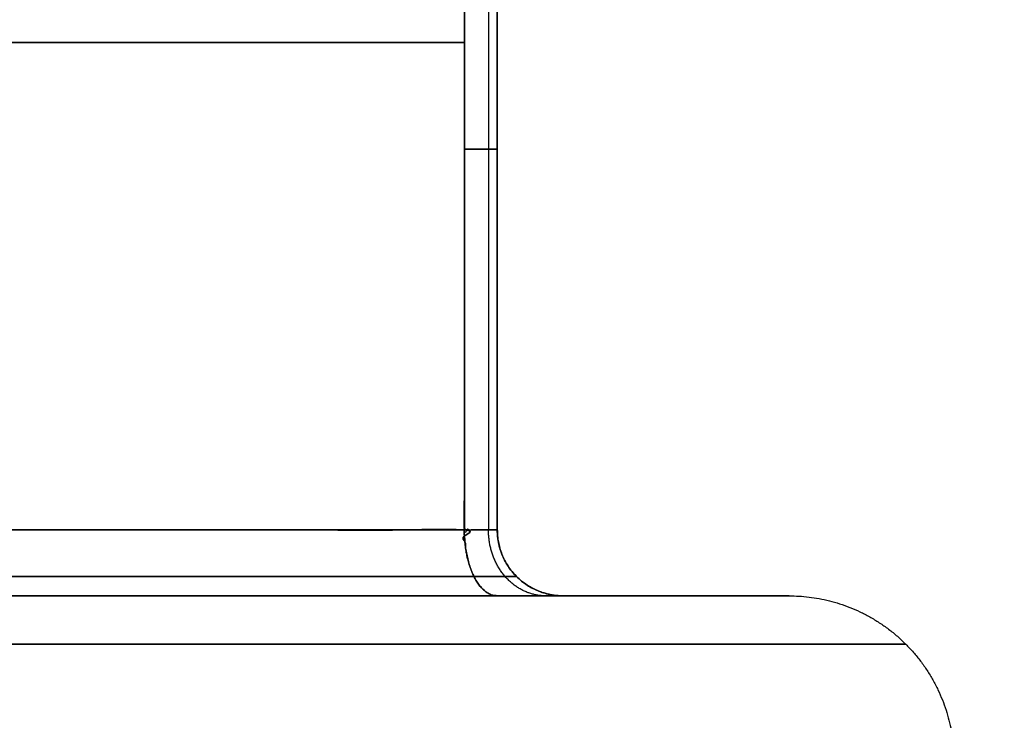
# Model space of a CAD drawing. Header units: millimetres. Extents: x -661 to 720, y -255 to 255.
# Tile 183 of 256: x -583.52 to -580.53, y -197.38 to -195.25. Entities that reach past the tile are written whole.
import ezdxf

# ---------------------------------------------------------------- set-up
doc = ezdxf.new("R2010")
doc.units = ezdxf.units.MM
doc.layers.add('Floreana 120', color=18, linetype='Continuous', true_color=0x000000)

msp = doc.modelspace()

# ---------------------------------------------------------------- linework, layer by layer
at = {"layer": 'Floreana 120', "color": 253, "true_color": 0x97aaae}
for p, q in [((-582.0686, -196.8, 1221.5), (-582.0686, -194.0095, 1221.5)), ((-582.0686, -196.8, 821.5), (-582.0686, -194.0095, 821.5)), ((-582.0686, -196.8, 421.5), (-582.0686, -194.0095, 421.5)), ((-585.4327, -195.3197, 1225.4423), (-582.1686, -195.3197, 1223.5577)), ((-582.1686, -195.3197, 1219.4423), (-585.4327, -195.3197, 1217.5577)), ((-585.4327, -195.3197, 825.4423), (-582.1686, -195.3197, 823.5577)), ((-582.1686, -195.3197, 819.4423), (-585.4327, -195.3197, 817.5577)), ((-585.4327, -195.3197, 425.4423), (-582.1686, -195.3197, 423.5577)), ((-582.1686, -195.3197, 419.4423), (-585.4327, -195.3197, 417.5577)), ((-582.0686, -195.3228, 1219.6155), (-582.0686, -195.3228, 1223.3845)), ((-582.0686, -195.3228, 819.6155), (-582.0686, -195.3228, 823.3845)), ((-582.0686, -195.3228, 419.6155), (-582.0686, -195.3228, 423.3845)), ((-581.8686, -197, 1221.5), (-581.1827, -197, 1221.5)), ((-581.8686, -197, 821.5), (-581.1827, -197, 821.5)), ((-581.8686, -197, 421.5), (-581.1827, -197, 421.5))]:
    msp.add_line(p, q, dxfattribs=at)
at = {"layer": 'Floreana 120', "color": 250, "true_color": 0x282421}
for points, knots in [([(-652.0296, -251, 10), (-475.5296, -251, 10), (-299.0296, -251, 10), (-294.0296, -251, 10), (-294.0296, -246, 10), (-294.0296, 0, 10), (-294.0296, 246, 10), (-294.0296, 251, 10), (-299.0296, 251, 10), (-475.5296, 251, 10), (-652.0296, 251, 10), (-657.0296, 251, 10), (-657.0296, 246, 10), (-657.0296, 0, 10), (-657.0296, -246, 10), (-657.0296, -251, 10), (-652.0296, -251, 10)], [0, 0, 0, 353, 353, 363, 363, 855, 855, 865, 865, 1218, 1218, 1228, 1228, 1720, 1720, 1730, 1730, 1730]), ([(-294.0296, 246), (-294.0296, 0), (-294.0296, -246), (-294.0296, -251), (-299.0296, -251), (-475.5296, -251), (-652.0296, -251), (-657.0296, -251), (-657.0296, -246), (-657.0296, 0), (-657.0296, 246), (-657.0296, 251), (-652.0296, 251), (-475.5296, 251), (-299.0296, 251), (-294.0296, 251), (-294.0296, 246)], [0, 0, 0, 492, 492, 502, 502, 855, 855, 865, 865, 1357, 1357, 1367, 1367, 1720, 1720, 1730, 1730, 1730])]:
    msp.add_rational_spline(points, [1, 1, 1, 0.707106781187, 1, 1, 1, 0.707106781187, 1, 1, 1, 0.707106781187, 1, 1, 1, 0.707106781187, 1], degree=2, knots=knots, dxfattribs=at)
at = {"layer": 'Floreana 120', "color": 253, "true_color": 0x97aaae, "extrusion": (-0.5, 0, -0.866025)}
for points in [[(-582.1686, -194.5002, 1223.5577), (-583.1612, -193.8399, 1224.1308), (-584.4396, -193.8395, 1224.8689), (-585.4327, -194.5002, 1225.4423), (-585.4327, -195.2668, 1225.4423), (-585.4327, -196.0334, 1225.4423), (-585.4327, -196.8, 1225.4423), (-584.3447, -196.8, 1224.8141), (-583.2567, -196.8, 1224.1859), (-582.1686, -196.8, 1223.5577), (-582.1686, -196.0334, 1223.5577), (-582.1686, -195.2668, 1223.5577), (-582.1686, -194.5002, 1223.5577)], [(-582.1686, -194.5002, 823.5577), (-583.1612, -193.8399, 824.1308), (-584.4396, -193.8395, 824.8689), (-585.4327, -194.5002, 825.4423), (-585.4327, -195.2668, 825.4423), (-585.4327, -196.0334, 825.4423), (-585.4327, -196.8, 825.4423), (-584.3447, -196.8, 824.8141), (-583.2567, -196.8, 824.1859), (-582.1686, -196.8, 823.5577), (-582.1686, -196.0334, 823.5577), (-582.1686, -195.2668, 823.5577), (-582.1686, -194.5002, 823.5577)], [(-582.1686, -194.5002, 423.5577), (-583.1612, -193.8399, 424.1308), (-584.4396, -193.8395, 424.8689), (-585.4327, -194.5002, 425.4423), (-585.4327, -195.2668, 425.4423), (-585.4327, -196.0334, 425.4423), (-585.4327, -196.8, 425.4423), (-584.3447, -196.8, 424.8141), (-583.2567, -196.8, 424.1859), (-582.1686, -196.8, 423.5577), (-582.1686, -196.0334, 423.5577), (-582.1686, -195.2668, 423.5577), (-582.1686, -194.5002, 423.5577)]]:
    msp.add_open_spline(points, degree=3, knots=[0, 0, 0, 0, 4.122435, 4.122435, 4.122435, 6.422197, 6.422197, 6.422197, 10.191257, 10.191257, 10.191257, 12.49102, 12.49102, 12.49102, 12.49102], dxfattribs=at)
at = {"layer": 'Floreana 120', "color": 253, "true_color": 0x97aaae, "extrusion": (0.5, 0, -0.866025)}
for points in [[(-585.4327, -194.5002, 1217.5577), (-584.4402, -193.8399, 1218.1308), (-583.1618, -193.8395, 1218.8689), (-582.1686, -194.5002, 1219.4423), (-582.1686, -195.2668, 1219.4423), (-582.1686, -196.0334, 1219.4423), (-582.1686, -196.8, 1219.4423), (-583.2567, -196.8, 1218.8141), (-584.3447, -196.8, 1218.1859), (-585.4327, -196.8, 1217.5577), (-585.4327, -196.0334, 1217.5577), (-585.4327, -195.2668, 1217.5577), (-585.4327, -194.5002, 1217.5577)], [(-585.4327, -194.5002, 817.5577), (-584.4402, -193.8399, 818.1308), (-583.1618, -193.8395, 818.8689), (-582.1686, -194.5002, 819.4423), (-582.1686, -195.2668, 819.4423), (-582.1686, -196.0334, 819.4423), (-582.1686, -196.8, 819.4423), (-583.2567, -196.8, 818.8141), (-584.3447, -196.8, 818.1859), (-585.4327, -196.8, 817.5577), (-585.4327, -196.0334, 817.5577), (-585.4327, -195.2668, 817.5577), (-585.4327, -194.5002, 817.5577)], [(-585.4327, -194.5002, 417.5577), (-584.4402, -193.8399, 418.1308), (-583.1618, -193.8395, 418.8689), (-582.1686, -194.5002, 419.4423), (-582.1686, -195.2668, 419.4423), (-582.1686, -196.0334, 419.4423), (-582.1686, -196.8, 419.4423), (-583.2567, -196.8, 418.8141), (-584.3447, -196.8, 418.1859), (-585.4327, -196.8, 417.5577), (-585.4327, -196.0334, 417.5577), (-585.4327, -195.2668, 417.5577), (-585.4327, -194.5002, 417.5577)]]:
    msp.add_open_spline(points, degree=3, knots=[0, 0, 0, 0, 4.122435, 4.122435, 4.122435, 6.422197, 6.422197, 6.422197, 10.191257, 10.191257, 10.191257, 12.49102, 12.49102, 12.49102, 12.49102], dxfattribs=at)
at = {"layer": 'Floreana 120', "color": 253, "true_color": 0x97aaae, "extrusion": (1, 0, 0)}
for points in [[(-582.0686, -194.5002, 1219.6155), (-582.0686, -193.8456, 1220.7516), (-582.0686, -193.8461, 1222.2493), (-582.0686, -194.5002, 1223.3845), (-582.0686, -195.2668, 1223.3845), (-582.0686, -196.0334, 1223.3845), (-582.0686, -196.8, 1223.3845), (-582.0686, -196.8, 1222.1282), (-582.0686, -196.8, 1220.8718), (-582.0686, -196.8, 1219.6155), (-582.0686, -196.0334, 1219.6155), (-582.0686, -195.2668, 1219.6155), (-582.0686, -194.5002, 1219.6155)], [(-582.0686, -194.5002, 819.6155), (-582.0686, -193.8456, 820.7516), (-582.0686, -193.8461, 822.2493), (-582.0686, -194.5002, 823.3845), (-582.0686, -195.2668, 823.3845), (-582.0686, -196.0334, 823.3845), (-582.0686, -196.8, 823.3845), (-582.0686, -196.8, 822.1282), (-582.0686, -196.8, 820.8718), (-582.0686, -196.8, 819.6155), (-582.0686, -196.0334, 819.6155), (-582.0686, -195.2668, 819.6155), (-582.0686, -194.5002, 819.6155)], [(-582.0686, -194.5002, 419.6155), (-582.0686, -193.8456, 420.7516), (-582.0686, -193.8461, 422.2493), (-582.0686, -194.5002, 423.3845), (-582.0686, -195.2668, 423.3845), (-582.0686, -196.0334, 423.3845), (-582.0686, -196.8, 423.3845), (-582.0686, -196.8, 422.1282), (-582.0686, -196.8, 420.8718), (-582.0686, -196.8, 419.6155), (-582.0686, -196.0334, 419.6155), (-582.0686, -195.2668, 419.6155), (-582.0686, -194.5002, 419.6155)]]:
    msp.add_open_spline(points, degree=3, knots=[0, 0, 0, 0, 4.119124, 4.119124, 4.119124, 6.418886, 6.418886, 6.418886, 10.187946, 10.187946, 10.187946, 12.487708, 12.487708, 12.487708, 12.487708], dxfattribs=at)
at = {"layer": 'Floreana 120', "color": 253, "true_color": 0x97aaae}
for points, weights, degree, knots in [([(-582.0686, -196.8, 1223.3845), (-582.0686, -196.0334, 1223.3845), (-582.0686, -195.2668, 1223.3845), (-582.0686, -194.5002, 1223.3845), (-582.0686, -194.5088, 1223.3995), (-582.0703, -194.5163, 1223.4153), (-582.0742, -194.5218, 1223.4312), (-582.078, -194.5272, 1223.4473), (-582.0842, -194.5307, 1223.464), (-582.0925, -194.5313, 1223.4793), (-582.0999, -194.5318, 1223.493), (-582.109, -194.5302, 1223.506), (-582.119, -194.5266, 1223.5173), (-582.1286, -194.5232, 1223.5281), (-582.1392, -194.5181, 1223.5376), (-582.15, -194.5118, 1223.5456), (-582.1561, -194.5083, 1223.5501), (-582.1624, -194.5044, 1223.5541), (-582.1686, -194.5002, 1223.5577), (-582.1686, -195.2668, 1223.5577), (-582.1686, -196.0334, 1223.5577), (-582.1686, -196.8, 1223.5577), (-582.1052, -196.8, 1223.5211), (-582.0686, -196.8, 1223.4577), (-582.0686, -196.8, 1223.3845)], [1, 1, 1, 1, 1, 1, 1, 1, 1, 1, 1, 1, 1, 1, 1, 1, 1, 1, 1, 1, 1, 1, 0.910683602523, 0.910683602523, 1], 3, [0, 0, 0, 0, 2.299762, 2.299762, 2.299762, 2.351864, 2.351864, 2.351864, 2.404828, 2.404828, 2.404828, 2.451848, 2.451848, 2.451848, 2.496679, 2.496679, 2.496679, 2.521744, 2.521744, 2.521744, 4.821506, 4.821506, 4.821506, 5.041121, 5.041121, 5.041121, 5.041121]), ([(-582.0686, -196.8, 823.3845), (-582.0686, -196.0334, 823.3845), (-582.0686, -195.2668, 823.3845), (-582.0686, -194.5002, 823.3845), (-582.0686, -194.5088, 823.3995), (-582.0703, -194.5163, 823.4153), (-582.0742, -194.5218, 823.4312), (-582.078, -194.5272, 823.4473), (-582.0842, -194.5307, 823.464), (-582.0925, -194.5313, 823.4793), (-582.0999, -194.5318, 823.493), (-582.109, -194.5302, 823.506), (-582.119, -194.5266, 823.5173), (-582.1286, -194.5232, 823.5281), (-582.1392, -194.5181, 823.5376), (-582.15, -194.5118, 823.5456), (-582.1561, -194.5083, 823.5501), (-582.1624, -194.5044, 823.5541), (-582.1686, -194.5002, 823.5577), (-582.1686, -195.2668, 823.5577), (-582.1686, -196.0334, 823.5577), (-582.1686, -196.8, 823.5577), (-582.1052, -196.8, 823.5211), (-582.0686, -196.8, 823.4577), (-582.0686, -196.8, 823.3845)], [1, 1, 1, 1, 1, 1, 1, 1, 1, 1, 1, 1, 1, 1, 1, 1, 1, 1, 1, 1, 1, 1, 0.910683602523, 0.910683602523, 1], 3, [0, 0, 0, 0, 2.299762, 2.299762, 2.299762, 2.351864, 2.351864, 2.351864, 2.404828, 2.404828, 2.404828, 2.451848, 2.451848, 2.451848, 2.496679, 2.496679, 2.496679, 2.521744, 2.521744, 2.521744, 4.821506, 4.821506, 4.821506, 5.041121, 5.041121, 5.041121, 5.041121]), ([(-582.0686, -196.8, 423.3845), (-582.0686, -196.0334, 423.3845), (-582.0686, -195.2668, 423.3845), (-582.0686, -194.5002, 423.3845), (-582.0686, -194.5088, 423.3995), (-582.0703, -194.5163, 423.4153), (-582.0742, -194.5218, 423.4312), (-582.078, -194.5272, 423.4473), (-582.0842, -194.5307, 423.464), (-582.0925, -194.5313, 423.4793), (-582.0999, -194.5318, 423.493), (-582.109, -194.5302, 423.506), (-582.119, -194.5266, 423.5173), (-582.1286, -194.5232, 423.5281), (-582.1392, -194.5181, 423.5376), (-582.15, -194.5118, 423.5456), (-582.1561, -194.5083, 423.5501), (-582.1624, -194.5044, 423.5541), (-582.1686, -194.5002, 423.5577), (-582.1686, -195.2668, 423.5577), (-582.1686, -196.0334, 423.5577), (-582.1686, -196.8, 423.5577), (-582.1052, -196.8, 423.5211), (-582.0686, -196.8, 423.4577), (-582.0686, -196.8, 423.3845)], [1, 1, 1, 1, 1, 1, 1, 1, 1, 1, 1, 1, 1, 1, 1, 1, 1, 1, 1, 1, 1, 1, 0.910683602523, 0.910683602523, 1], 3, [0, 0, 0, 0, 2.299762, 2.299762, 2.299762, 2.351864, 2.351864, 2.351864, 2.404828, 2.404828, 2.404828, 2.451848, 2.451848, 2.451848, 2.496679, 2.496679, 2.496679, 2.521744, 2.521744, 2.521744, 4.821506, 4.821506, 4.821506, 5.041121, 5.041121, 5.041121, 5.041121]), ([(-582.1686, -196.8, 1219.4423), (-582.1686, -196.0334, 1219.4423), (-582.1686, -195.2668, 1219.4423), (-582.1686, -194.5002, 1219.4423), (-582.1557, -194.5088, 1219.4497), (-582.1428, -194.5163, 1219.4591), (-582.131, -194.5217, 1219.4704), (-582.1189, -194.5272, 1219.4818), (-582.1077, -194.5307, 1219.4955), (-582.0985, -194.5313, 1219.5103), (-582.0903, -194.5318, 1219.5235), (-582.0836, -194.5302, 1219.5379), (-582.0789, -194.5266, 1219.5523), (-582.0743, -194.5232, 1219.566), (-582.0713, -194.5181, 1219.5799), (-582.0699, -194.5118, 1219.5933), (-582.069, -194.5083, 1219.6008), (-582.0686, -194.5044, 1219.6082), (-582.0686, -194.5002, 1219.6155), (-582.0686, -195.2668, 1219.6155), (-582.0686, -196.0334, 1219.6155), (-582.0686, -196.8, 1219.6155), (-582.0686, -196.8, 1219.5423), (-582.1052, -196.8, 1219.4789), (-582.1686, -196.8, 1219.4423)], [1, 1, 1, 1, 1, 1, 1, 1, 1, 1, 1, 1, 1, 1, 1, 1, 1, 1, 1, 1, 1, 1, 0.910683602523, 0.910683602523, 1], 3, [0, 0, 0, 0, 2.299762, 2.299762, 2.299762, 2.351836, 2.351836, 2.351836, 2.404808, 2.404808, 2.404808, 2.451832, 2.451832, 2.451832, 2.496662, 2.496662, 2.496662, 2.521744, 2.521744, 2.521744, 4.821506, 4.821506, 4.821506, 5.041121, 5.041121, 5.041121, 5.041121]), ([(-582.1686, -196.8, 819.4423), (-582.1686, -196.0334, 819.4423), (-582.1686, -195.2668, 819.4423), (-582.1686, -194.5002, 819.4423), (-582.1557, -194.5088, 819.4497), (-582.1428, -194.5163, 819.4591), (-582.131, -194.5217, 819.4704), (-582.1189, -194.5272, 819.4818), (-582.1077, -194.5307, 819.4955), (-582.0985, -194.5313, 819.5103), (-582.0903, -194.5318, 819.5235), (-582.0836, -194.5302, 819.5379), (-582.0789, -194.5266, 819.5523), (-582.0743, -194.5232, 819.566), (-582.0713, -194.5181, 819.5799), (-582.0699, -194.5118, 819.5933), (-582.069, -194.5083, 819.6008), (-582.0686, -194.5044, 819.6082), (-582.0686, -194.5002, 819.6155), (-582.0686, -195.2668, 819.6155), (-582.0686, -196.0334, 819.6155), (-582.0686, -196.8, 819.6155), (-582.0686, -196.8, 819.5423), (-582.1052, -196.8, 819.4789), (-582.1686, -196.8, 819.4423)], [1, 1, 1, 1, 1, 1, 1, 1, 1, 1, 1, 1, 1, 1, 1, 1, 1, 1, 1, 1, 1, 1, 0.910683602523, 0.910683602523, 1], 3, [0, 0, 0, 0, 2.299762, 2.299762, 2.299762, 2.351836, 2.351836, 2.351836, 2.404808, 2.404808, 2.404808, 2.451832, 2.451832, 2.451832, 2.496662, 2.496662, 2.496662, 2.521744, 2.521744, 2.521744, 4.821506, 4.821506, 4.821506, 5.041121, 5.041121, 5.041121, 5.041121]), ([(-582.1686, -196.8, 419.4423), (-582.1686, -196.0334, 419.4423), (-582.1686, -195.2668, 419.4423), (-582.1686, -194.5002, 419.4423), (-582.1557, -194.5088, 419.4497), (-582.1428, -194.5163, 419.4591), (-582.131, -194.5217, 419.4704), (-582.1189, -194.5272, 419.4818), (-582.1077, -194.5307, 419.4955), (-582.0985, -194.5313, 419.5103), (-582.0903, -194.5318, 419.5235), (-582.0836, -194.5302, 419.5379), (-582.0789, -194.5266, 419.5523), (-582.0743, -194.5232, 419.566), (-582.0713, -194.5181, 419.5799), (-582.0699, -194.5118, 419.5933), (-582.069, -194.5083, 419.6008), (-582.0686, -194.5044, 419.6082), (-582.0686, -194.5002, 419.6155), (-582.0686, -195.2668, 419.6155), (-582.0686, -196.0334, 419.6155), (-582.0686, -196.8, 419.6155), (-582.0686, -196.8, 419.5423), (-582.1052, -196.8, 419.4789), (-582.1686, -196.8, 419.4423)], [1, 1, 1, 1, 1, 1, 1, 1, 1, 1, 1, 1, 1, 1, 1, 1, 1, 1, 1, 1, 1, 1, 0.910683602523, 0.910683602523, 1], 3, [0, 0, 0, 0, 2.299762, 2.299762, 2.299762, 2.351836, 2.351836, 2.351836, 2.404808, 2.404808, 2.404808, 2.451832, 2.451832, 2.451832, 2.496662, 2.496662, 2.496662, 2.521744, 2.521744, 2.521744, 4.821506, 4.821506, 4.821506, 5.041121, 5.041121, 5.041121, 5.041121]), ([(-585.3327, -197, 1217.3845), (-585.4327, -197, 1217.5577), (-585.4327, -196.8, 1217.5577), (-583.8007, -196.8, 1218.5), (-582.1686, -196.8, 1219.4423), (-582.1686, -197, 1219.4423), (-582.0686, -197, 1219.2691), (-583.7007, -197, 1218.3268), (-585.3327, -197, 1217.3845)], [1, 0.707106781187, 1, 1, 1, 0.707106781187, 1, 1, 1], 2, [0, 0, 0, 0.4, 0.4, 4.16906, 4.16906, 4.56906, 4.56906, 8.33812, 8.33812, 8.33812]), ([(-585.3327, -197, 817.3845), (-585.4327, -197, 817.5577), (-585.4327, -196.8, 817.5577), (-583.8007, -196.8, 818.5), (-582.1686, -196.8, 819.4423), (-582.1686, -197, 819.4423), (-582.0686, -197, 819.2691), (-583.7007, -197, 818.3268), (-585.3327, -197, 817.3845)], [1, 0.707106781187, 1, 1, 1, 0.707106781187, 1, 1, 1], 2, [0, 0, 0, 0.4, 0.4, 4.16906, 4.16906, 4.56906, 4.56906, 8.33812, 8.33812, 8.33812]), ([(-585.3327, -197, 417.3845), (-585.4327, -197, 417.5577), (-585.4327, -196.8, 417.5577), (-583.8007, -196.8, 418.5), (-582.1686, -196.8, 419.4423), (-582.1686, -197, 419.4423), (-582.0686, -197, 419.2691), (-583.7007, -197, 418.3268), (-585.3327, -197, 417.3845)], [1, 0.707106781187, 1, 1, 1, 0.707106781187, 1, 1, 1], 2, [0, 0, 0, 0.4, 0.4, 4.16906, 4.16906, 4.56906, 4.56906, 8.33812, 8.33812, 8.33812]), ([(-585.4327, -196.8, 1225.4423), (-585.4327, -197, 1225.4423), (-585.3327, -197, 1225.6155), (-583.7007, -197, 1224.6732), (-582.0686, -197, 1223.7309), (-582.1686, -197, 1223.5577), (-582.1686, -196.8, 1223.5577), (-583.8007, -196.8, 1224.5), (-585.4327, -196.8, 1225.4423)], [1, 0.707106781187, 1, 1, 1, 0.707106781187, 1, 1, 1], 2, [0, 0, 0, 0.4, 0.4, 4.16906, 4.16906, 4.56906, 4.56906, 8.33812, 8.33812, 8.33812]), ([(-585.4327, -196.8, 825.4423), (-585.4327, -197, 825.4423), (-585.3327, -197, 825.6155), (-583.7007, -197, 824.6732), (-582.0686, -197, 823.7309), (-582.1686, -197, 823.5577), (-582.1686, -196.8, 823.5577), (-583.8007, -196.8, 824.5), (-585.4327, -196.8, 825.4423)], [1, 0.707106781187, 1, 1, 1, 0.707106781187, 1, 1, 1], 2, [0, 0, 0, 0.4, 0.4, 4.16906, 4.16906, 4.56906, 4.56906, 8.33812, 8.33812, 8.33812]), ([(-585.4327, -196.8, 425.4423), (-585.4327, -197, 425.4423), (-585.3327, -197, 425.6155), (-583.7007, -197, 424.6732), (-582.0686, -197, 423.7309), (-582.1686, -197, 423.5577), (-582.1686, -196.8, 423.5577), (-583.8007, -196.8, 424.5), (-585.4327, -196.8, 425.4423)], [1, 0.707106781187, 1, 1, 1, 0.707106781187, 1, 1, 1], 2, [0, 0, 0, 0.4, 0.4, 4.16906, 4.16906, 4.56906, 4.56906, 8.33812, 8.33812, 8.33812]), ([(-582.0686, -197, 1219.2691), (-582.1686, -197, 1219.4423), (-582.1686, -196.8, 1219.4423), (-582.0686, -196.8, 1219.5), (-582.0686, -196.8, 1219.6155), (-582.0686, -197, 1219.6155), (-581.8686, -197, 1219.6155), (-581.8686, -197, 1219.3845), (-582.0686, -197, 1219.2691)], [1, 0.707106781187, 1, 0.866025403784, 1, 0.707106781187, 1, 0.866025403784, 1], 2, [0, 0, 0, 0.4, 0.4, 0.63094, 0.63094, 1.03094, 1.03094, 1.49282, 1.49282, 1.49282]), ([(-582.0686, -197, 1223.7309), (-581.8686, -197, 1223.6155), (-581.8686, -197, 1223.3845), (-582.0686, -197, 1223.3845), (-582.0686, -196.8, 1223.3845), (-582.0686, -196.8, 1223.5), (-582.1686, -196.8, 1223.5577), (-582.1686, -197, 1223.5577), (-582.0686, -197, 1223.7309)], [1, 0.866025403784, 1, 0.707106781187, 1, 0.866025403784, 1, 0.707106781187, 1], 2, [0, 0, 0, 0.46188, 0.46188, 0.86188, 0.86188, 1.09282, 1.09282, 1.49282, 1.49282, 1.49282]), ([(-582.0686, -197, 819.2691), (-582.1686, -197, 819.4423), (-582.1686, -196.8, 819.4423), (-582.0686, -196.8, 819.5), (-582.0686, -196.8, 819.6155), (-582.0686, -197, 819.6155), (-581.8686, -197, 819.6155), (-581.8686, -197, 819.3845), (-582.0686, -197, 819.2691)], [1, 0.707106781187, 1, 0.866025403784, 1, 0.707106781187, 1, 0.866025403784, 1], 2, [0, 0, 0, 0.4, 0.4, 0.63094, 0.63094, 1.03094, 1.03094, 1.49282, 1.49282, 1.49282]), ([(-582.0686, -197, 823.7309), (-581.8686, -197, 823.6155), (-581.8686, -197, 823.3845), (-582.0686, -197, 823.3845), (-582.0686, -196.8, 823.3845), (-582.0686, -196.8, 823.5), (-582.1686, -196.8, 823.5577), (-582.1686, -197, 823.5577), (-582.0686, -197, 823.7309)], [1, 0.866025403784, 1, 0.707106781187, 1, 0.866025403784, 1, 0.707106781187, 1], 2, [0, 0, 0, 0.46188, 0.46188, 0.86188, 0.86188, 1.09282, 1.09282, 1.49282, 1.49282, 1.49282]), ([(-582.0686, -197, 419.2691), (-582.1686, -197, 419.4423), (-582.1686, -196.8, 419.4423), (-582.0686, -196.8, 419.5), (-582.0686, -196.8, 419.6155), (-582.0686, -197, 419.6155), (-581.8686, -197, 419.6155), (-581.8686, -197, 419.3845), (-582.0686, -197, 419.2691)], [1, 0.707106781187, 1, 0.866025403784, 1, 0.707106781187, 1, 0.866025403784, 1], 2, [0, 0, 0, 0.4, 0.4, 0.63094, 0.63094, 1.03094, 1.03094, 1.49282, 1.49282, 1.49282]), ([(-582.0686, -197, 423.7309), (-581.8686, -197, 423.6155), (-581.8686, -197, 423.3845), (-582.0686, -197, 423.3845), (-582.0686, -196.8, 423.3845), (-582.0686, -196.8, 423.5), (-582.1686, -196.8, 423.5577), (-582.1686, -197, 423.5577), (-582.0686, -197, 423.7309)], [1, 0.866025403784, 1, 0.707106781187, 1, 0.866025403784, 1, 0.707106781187, 1], 2, [0, 0, 0, 0.46188, 0.46188, 0.86188, 0.86188, 1.09282, 1.09282, 1.49282, 1.49282, 1.49282]), ([(-581.8686, -197, 1219.6155), (-582.0686, -197, 1219.6155), (-582.0686, -196.8, 1219.6155), (-582.0686, -196.8, 1221.5), (-582.0686, -196.8, 1223.3845), (-582.0686, -197, 1223.3845), (-581.8686, -197, 1223.3845), (-581.8686, -197, 1221.5), (-581.8686, -197, 1219.6155)], [1, 0.707106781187, 1, 1, 1, 0.707106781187, 1, 1, 1], 2, [0, 0, 0, 0.4, 0.4, 4.16906, 4.16906, 4.56906, 4.56906, 8.33812, 8.33812, 8.33812]), ([(-581.8686, -197, 819.6155), (-582.0686, -197, 819.6155), (-582.0686, -196.8, 819.6155), (-582.0686, -196.8, 821.5), (-582.0686, -196.8, 823.3845), (-582.0686, -197, 823.3845), (-581.8686, -197, 823.3845), (-581.8686, -197, 821.5), (-581.8686, -197, 819.6155)], [1, 0.707106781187, 1, 1, 1, 0.707106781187, 1, 1, 1], 2, [0, 0, 0, 0.4, 0.4, 4.16906, 4.16906, 4.56906, 4.56906, 8.33812, 8.33812, 8.33812]), ([(-581.8686, -197, 419.6155), (-582.0686, -197, 419.6155), (-582.0686, -196.8, 419.6155), (-582.0686, -196.8, 421.5), (-582.0686, -196.8, 423.3845), (-582.0686, -197, 423.3845), (-581.8686, -197, 423.3845), (-581.8686, -197, 421.5), (-581.8686, -197, 419.6155)], [1, 0.707106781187, 1, 1, 1, 0.707106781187, 1, 1, 1], 2, [0, 0, 0, 0.4, 0.4, 4.16906, 4.16906, 4.56906, 4.56906, 8.33812, 8.33812, 8.33812])]:
    msp.add_rational_spline(points, weights, degree=degree, knots=knots, dxfattribs=at)
for points in [[(-582.0954, -194.5314, 1223.4845), (-582.0954, -195.6657, 1223.4845), (-582.0954, -196.8, 1223.4845)], [(-582.0954, -194.5314, 1219.5155), (-582.0954, -195.6657, 1219.5155), (-582.0954, -196.8, 1219.5155)], [(-582.0954, -194.5314, 823.4845), (-582.0954, -195.6657, 823.4845), (-582.0954, -196.8, 823.4845)], [(-582.0954, -194.5314, 819.5155), (-582.0954, -195.6657, 819.5155), (-582.0954, -196.8, 819.5155)], [(-582.0954, -194.5314, 423.4845), (-582.0954, -195.6657, 423.4845), (-582.0954, -196.8, 423.4845)], [(-582.0954, -194.5314, 419.5155), (-582.0954, -195.6657, 419.5155), (-582.0954, -196.8, 419.5155)], [(-582.1393, -196.9414, 1219.3915), (-583.7714, -196.9414, 1218.4493), (-585.4034, -196.9414, 1217.507)], [(-585.4034, -196.9414, 1225.493), (-583.7714, -196.9414, 1224.5507), (-582.1393, -196.9414, 1223.6085)], [(-582.1393, -196.9414, 819.3915), (-583.7714, -196.9414, 818.4493), (-585.4034, -196.9414, 817.507)], [(-585.4034, -196.9414, 825.493), (-583.7714, -196.9414, 824.5507), (-582.1393, -196.9414, 823.6085)], [(-582.1393, -196.9414, 419.3915), (-583.7714, -196.9414, 418.4493), (-585.4034, -196.9414, 417.507)], [(-585.4034, -196.9414, 425.493), (-583.7714, -196.9414, 424.5507), (-582.1393, -196.9414, 423.6085)], [(-582.01, -196.9414, 1223.3845), (-582.01, -196.9414, 1221.5), (-582.01, -196.9414, 1219.6155)], [(-582.01, -196.9414, 823.3845), (-582.01, -196.9414, 821.5), (-582.01, -196.9414, 819.6155)], [(-582.01, -196.9414, 423.3845), (-582.01, -196.9414, 421.5), (-582.01, -196.9414, 419.6155)]]:
    msp.add_open_spline(points, degree=2, dxfattribs=at)
at = {"layer": 'Floreana 120', "color": 253, "true_color": 0x97aaae, "extrusion": (-6.72465e-13, 1, -3.88248e-13)}
msp.add_rational_spline([(-582.0686, -195.6432, 1223.3845), (-582.0686, -195.6432, 1223.4577), (-582.1052, -195.6432, 1223.5211), (-582.1686, -195.6432, 1223.5577)], [1, 0.910683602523, 0.910683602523, 0.999999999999], degree=3, dxfattribs=at)
at = {"layer": 'Floreana 120', "color": 253, "true_color": 0x97aaae, "extrusion": (-5.68434e-13, 1, 8.82773e-25)}
msp.add_rational_spline([(-582.1686, -195.6432, 1219.4423), (-582.1052, -195.6432, 1219.4789), (-582.0686, -195.6432, 1219.5423), (-582.0686, -195.6432, 1219.6155)], [1, 0.910683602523, 0.910683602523, 1], degree=3, dxfattribs=at)
at = {"layer": 'Floreana 120', "color": 253, "true_color": 0x97aaae, "extrusion": (-1.77126e-12, 1, -1.51491e-12)}
msp.add_rational_spline([(-582.0686, -195.6432, 823.3845), (-582.0686, -195.6432, 823.4577), (-582.1052, -195.6432, 823.5211), (-582.1686, -195.6432, 823.5577)], [1, 0.910683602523, 0.910683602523, 1], degree=3, dxfattribs=at)
at = {"layer": 'Floreana 120', "color": 253, "true_color": 0x97aaae, "extrusion": (-9.18604e-13, 1, 3.80779e-14)}
msp.add_rational_spline([(-582.1686, -195.6432, 819.4423), (-582.1052, -195.6432, 819.4789), (-582.0686, -195.6432, 819.5423), (-582.0686, -195.6432, 819.6155)], [1, 0.910683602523, 0.910683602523, 1], degree=3, dxfattribs=at)
at = {"layer": 'Floreana 120', "color": 253, "true_color": 0x97aaae, "extrusion": (-3.22295e-13, 1, -1.33473e-12)}
msp.add_rational_spline([(-582.0686, -195.6432, 423.3845), (-582.0686, -195.6432, 423.4577), (-582.1052, -195.6432, 423.5211), (-582.1686, -195.6432, 423.5577)], [1, 0.910683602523, 0.910683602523, 1], degree=3, dxfattribs=at)
at = {"layer": 'Floreana 120', "color": 253, "true_color": 0x97aaae, "extrusion": (-3.88248e-13, 1, 3.88248e-13)}
msp.add_rational_spline([(-582.1686, -195.6432, 419.4423), (-582.1052, -195.6432, 419.4789), (-582.0686, -195.6432, 419.5423), (-582.0686, -195.6432, 419.6155)], [1, 0.910683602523, 0.910683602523, 1], degree=3, dxfattribs=at)
at = {"layer": 'Floreana 120', "color": 253, "true_color": 0x97aaae, "extrusion": (-0.5, -7.66599e-12, -0.866025)}
msp.add_rational_spline([(-581.9222, -197, 1219.4155), (-582.0237, -197, 1219.474), (-582.0954, -196.9172, 1219.5155), (-582.0954, -196.8, 1219.5155)], [0.892499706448, 0.718228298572, 0.718228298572, 0.892499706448], degree=3, dxfattribs=at)
at = {"layer": 'Floreana 120', "color": 253, "true_color": 0x97aaae, "extrusion": (-0.5, 1.12948e-11, 0.866025)}
msp.add_rational_spline([(-581.9222, -197, 1223.5845), (-582.0237, -197, 1223.526), (-582.0954, -196.9172, 1223.4845), (-582.0954, -196.8, 1223.4845)], [0.89249970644, 0.718228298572, 0.718228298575, 0.892499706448], degree=3, dxfattribs=at)
at = {"layer": 'Floreana 120', "color": 253, "true_color": 0x97aaae, "extrusion": (-0.5, -4.06631e-13, -0.866025)}
msp.add_rational_spline([(-581.9222, -197, 819.4155), (-582.0237, -197, 819.474), (-582.0954, -196.9172, 819.5155), (-582.0954, -196.8, 819.5155)], [0.892499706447, 0.718228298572, 0.718228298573, 0.892499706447], degree=3, dxfattribs=at)
at = {"layer": 'Floreana 120', "color": 253, "true_color": 0x97aaae, "extrusion": (0.5, -2.92975e-12, -0.866025)}
msp.add_rational_spline([(-581.9222, -197, 823.5845), (-582.0237, -197, 823.526), (-582.0954, -196.9172, 823.4845), (-582.0954, -196.8, 823.4845)], [0.892499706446, 0.718228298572, 0.718228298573, 0.892499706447], degree=3, dxfattribs=at)
at = {"layer": 'Floreana 120', "color": 253, "true_color": 0x97aaae, "extrusion": (-0.5, -2.7337e-13, -0.866025)}
msp.add_rational_spline([(-581.9222, -197, 419.4155), (-582.0237, -197, 419.474), (-582.0954, -196.9172, 419.5155), (-582.0954, -196.8, 419.5155)], [0.892499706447, 0.718228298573, 0.718228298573, 0.892499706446], degree=3, dxfattribs=at)
at = {"layer": 'Floreana 120', "color": 253, "true_color": 0x97aaae, "extrusion": (-0.5, 7.75284e-13, 0.866025)}
msp.add_rational_spline([(-581.9222, -197, 423.5845), (-582.0237, -197, 423.526), (-582.0954, -196.9172, 423.4845), (-582.0954, -196.8, 423.4845)], [0.892499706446, 0.718228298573, 0.718228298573, 0.892499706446], degree=3, dxfattribs=at)
at = {"layer": 'Floreana 120', "color": 253, "true_color": 0x97aaae}
for points, weights in [([(-581.8686, -197, 1221.5), (-581.9858, -197, 1221.5), (-582.0686, -196.9172, 1221.5), (-582.0686, -196.8, 1221.5)], [1, 0.804737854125, 0.804737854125, 0.999999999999]), ([(-581.8686, -197, 821.5), (-581.9858, -197, 821.5), (-582.0686, -196.9172, 821.5), (-582.0686, -196.8, 821.5)], [0.999999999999, 0.804737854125, 0.804737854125, 0.999999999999]), ([(-581.8686, -197, 421.5), (-581.9858, -197, 421.5), (-582.0686, -196.9172, 421.5), (-582.0686, -196.8, 421.5)], [1, 0.804737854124, 0.804737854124, 1]), ([(-581.1827, -197, 1221.5), (-580.8898, -197, 1221.5), (-580.6827, -197.2071, 1221.5), (-580.6827, -197.5, 1221.5)], [0.478289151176, 0.384897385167, 0.384897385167, 0.478289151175]), ([(-581.1827, -197, 821.5), (-580.8898, -197, 821.5), (-580.6827, -197.2071, 821.5), (-580.6827, -197.5, 821.5)], [0.478289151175, 0.384897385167, 0.384897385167, 0.478289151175]), ([(-581.1827, -197, 421.5), (-580.8898, -197, 421.5), (-580.6827, -197.2071, 421.5), (-580.6827, -197.5, 421.5)], [0.478289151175, 0.384897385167, 0.384897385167, 0.478289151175])]:
    msp.add_rational_spline(points, weights, degree=3, dxfattribs=at)
at = {"layer": 'Floreana 120', "color": 253, "true_color": 0x97aaae, "extrusion": (-1.7802e-12, 1, 9.00881e-13)}
msp.add_rational_spline([(-582.01, -196.9414, 1219.6155), (-582.01, -196.9414, 1219.5208), (-582.0574, -196.9414, 1219.4389), (-582.1393, -196.9414, 1219.3915)], [0.816490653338, 0.743564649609, 0.743564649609, 0.816490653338], degree=3, dxfattribs=at)
at = {"layer": 'Floreana 120', "color": 253, "true_color": 0x97aaae, "extrusion": (-1.28164e-12, 1, -1.50147e-12)}
msp.add_rational_spline([(-582.1393, -196.9414, 1223.6085), (-582.0574, -196.9414, 1223.5611), (-582.01, -196.9414, 1223.4792), (-582.01, -196.9414, 1223.3845)], [0.816490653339, 0.743564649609, 0.743564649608, 0.816490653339], degree=3, dxfattribs=at)
at = {"layer": 'Floreana 120', "color": 253, "true_color": 0x97aaae, "extrusion": (2.38079e-12, 1, -1.12071e-12)}
msp.add_rational_spline([(-582.01, -196.9414, 819.6155), (-582.01, -196.9414, 819.5208), (-582.0574, -196.9414, 819.4389), (-582.1393, -196.9414, 819.3915)], [0.816490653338, 0.743564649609, 0.743564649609, 0.816490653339], degree=3, dxfattribs=at)
at = {"layer": 'Floreana 120', "color": 253, "true_color": 0x97aaae, "extrusion": (1.7802e-12, 1, 9.00881e-13)}
msp.add_rational_spline([(-582.1393, -196.9414, 823.6085), (-582.0574, -196.9414, 823.5611), (-582.01, -196.9414, 823.4792), (-582.01, -196.9414, 823.3845)], [0.816490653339, 0.743564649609, 0.743564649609, 0.816490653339], degree=3, dxfattribs=at)
at = {"layer": 'Floreana 120', "color": 253, "true_color": 0x97aaae, "extrusion": (0, 1, 0)}
msp.add_rational_spline([(-582.01, -196.9414, 419.6155), (-582.01, -196.9414, 419.5208), (-582.0574, -196.9414, 419.4389), (-582.1393, -196.9414, 419.3915)], [0.816490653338, 0.743564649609, 0.743564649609, 0.816490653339], degree=3, dxfattribs=at)
at = {"layer": 'Floreana 120', "color": 253, "true_color": 0x97aaae, "extrusion": (1.31898e-12, 1, -3.16866e-24)}
msp.add_rational_spline([(-582.1393, -196.9414, 423.6085), (-582.0574, -196.9414, 423.5611), (-582.01, -196.9414, 423.4792), (-582.01, -196.9414, 423.3845)], [0.816490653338, 0.743564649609, 0.743564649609, 0.816490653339], degree=3, dxfattribs=at)
at = {"layer": 'Floreana 120', "color": 253, "true_color": 0x97aaae, "extrusion": (0, 1, 0)}
for points, weights, knots in [([(-585.5327, -197, 1217.15), (-589.8827, -197, 1217.15), (-589.8827, -197, 1221.5), (-589.8827, -197, 1225.85), (-585.5327, -197, 1225.85), (-581.1827, -197, 1225.85), (-581.1827, -197, 1221.5), (-581.1827, -197, 1217.15), (-585.5327, -197, 1217.15)], [1, 0.707106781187, 1, 0.707106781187, 1, 0.707106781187, 1, 0.707106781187, 1], [0, 0, 0, 8.7, 8.7, 17.4, 17.4, 26.1, 26.1, 34.8, 34.8, 34.8]), ([(-582.0686, -197, 819.2691), (-581.8686, -197, 819.3845), (-581.8686, -197, 819.6155), (-581.8686, -197, 821.5), (-581.8686, -197, 823.3845), (-581.8686, -197, 823.6155), (-582.0686, -197, 823.7309), (-583.7007, -197, 824.6732), (-585.3327, -197, 825.6155), (-585.5327, -197, 825.7309), (-585.7327, -197, 825.6155), (-587.3648, -197, 824.6732), (-588.9968, -197, 823.7309), (-589.1968, -197, 823.6155), (-589.1968, -197, 823.3845), (-589.1968, -197, 821.5), (-589.1968, -197, 819.6155), (-589.1968, -197, 819.3845), (-588.9968, -197, 819.2691), (-587.3648, -197, 818.3268), (-585.7327, -197, 817.3845), (-585.5327, -197, 817.2691), (-585.3327, -197, 817.3845), (-583.7007, -197, 818.3268), (-582.0686, -197, 819.2691)], [1, 0.866025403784, 1, 1, 1, 0.866025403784, 1, 1, 1, 0.866025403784, 1, 1, 1, 0.866025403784, 1, 1, 1, 0.866025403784, 1, 1, 1, 0.866025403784, 1, 1, 1], [0, 0, 0, 0.46188, 0.46188, 4.23094, 4.23094, 4.69282, 4.69282, 8.46188, 8.46188, 8.92376, 8.92376, 12.69282, 12.69282, 13.154701, 13.154701, 16.92376, 16.92376, 17.385641, 17.385641, 21.154701, 21.154701, 21.616581, 21.616581, 25.385641, 25.385641, 25.385641]), ([(-582.0686, -197, 419.2691), (-581.8686, -197, 419.3845), (-581.8686, -197, 419.6155), (-581.8686, -197, 421.5), (-581.8686, -197, 423.3845), (-581.8686, -197, 423.6155), (-582.0686, -197, 423.7309), (-583.7007, -197, 424.6732), (-585.3327, -197, 425.6155), (-585.5327, -197, 425.7309), (-585.7327, -197, 425.6155), (-587.3648, -197, 424.6732), (-588.9968, -197, 423.7309), (-589.1968, -197, 423.6155), (-589.1968, -197, 423.3845), (-589.1968, -197, 421.5), (-589.1968, -197, 419.6155), (-589.1968, -197, 419.3845), (-588.9968, -197, 419.2691), (-587.3648, -197, 418.3268), (-585.7327, -197, 417.3845), (-585.5327, -197, 417.2691), (-585.3327, -197, 417.3845), (-583.7007, -197, 418.3268), (-582.0686, -197, 419.2691)], [1, 0.866025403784, 1, 1, 1, 0.866025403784, 1, 1, 1, 0.866025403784, 1, 1, 1, 0.866025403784, 1, 1, 1, 0.866025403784, 1, 1, 1, 0.866025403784, 1, 1, 1], [0, 0, 0, 0.46188, 0.46188, 4.23094, 4.23094, 4.69282, 4.69282, 8.46188, 8.46188, 8.92376, 8.92376, 12.69282, 12.69282, 13.154701, 13.154701, 16.92376, 16.92376, 17.385641, 17.385641, 21.154701, 21.154701, 21.616581, 21.616581, 25.385641, 25.385641, 25.385641])]:
    msp.add_rational_spline(points, weights, degree=2, knots=knots, dxfattribs=at)
at = {"layer": 'Floreana 120', "color": 253, "true_color": 0x97aaae, "extrusion": (0, 1, -3.26686e-15)}
msp.add_rational_spline([(-585.5327, -197, 817.15), (-589.8827, -197, 817.15), (-589.8827, -197, 821.5), (-589.8827, -197, 825.85), (-585.5327, -197, 825.85), (-581.1827, -197, 825.85), (-581.1827, -197, 821.5), (-581.1827, -197, 817.15), (-585.5327, -197, 817.15)], [1, 0.707106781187, 1, 0.707106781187, 1, 0.707106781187, 1, 0.707106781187, 1], degree=2, knots=[0, 0, 0, 8.7, 8.7, 17.4, 17.4, 26.1, 26.1, 34.8, 34.8, 34.8], dxfattribs=at)
at = {"layer": 'Floreana 120', "color": 253, "true_color": 0x97aaae, "extrusion": (-3.26686e-15, 1, 0)}
msp.add_rational_spline([(-585.5327, -197, 417.15), (-589.8827, -197, 417.15), (-589.8827, -197, 421.5), (-589.8827, -197, 425.85), (-585.5327, -197, 425.85), (-581.1827, -197, 425.85), (-581.1827, -197, 421.5), (-581.1827, -197, 417.15), (-585.5327, -197, 417.15)], [1, 0.707106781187, 1, 0.707106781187, 1, 0.707106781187, 1, 0.707106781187, 1], degree=2, knots=[0, 0, 0, 8.7, 8.7, 17.4, 17.4, 26.1, 26.1, 34.8, 34.8, 34.8], dxfattribs=at)
at = {"layer": 'Floreana 120', "color": 253, "true_color": 0x97aaae, "extrusion": (-5.8176e-15, 1, 3.35879e-15)}
msp.add_rational_spline([(-582.0686, -197, 1219.2691), (-581.8686, -197, 1219.3845), (-581.8686, -197, 1219.6155), (-581.8686, -197, 1221.5), (-581.8686, -197, 1223.3845), (-581.8686, -197, 1223.6155), (-582.0686, -197, 1223.7309), (-583.7007, -197, 1224.6732), (-585.3327, -197, 1225.6155), (-585.5327, -197, 1225.7309), (-585.7327, -197, 1225.6155), (-587.3648, -197, 1224.6732), (-588.9968, -197, 1223.7309), (-589.1968, -197, 1223.6155), (-589.1968, -197, 1223.3845), (-589.1968, -197, 1221.5), (-589.1968, -197, 1219.6155), (-589.1968, -197, 1219.3845), (-588.9968, -197, 1219.2691), (-587.3648, -197, 1218.3268), (-585.7327, -197, 1217.3845), (-585.5327, -197, 1217.2691), (-585.3327, -197, 1217.3845), (-583.7007, -197, 1218.3268), (-582.0686, -197, 1219.2691)], [1, 0.866025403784, 1, 1, 1, 0.866025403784, 1, 1, 1, 0.866025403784, 1, 1, 1, 0.866025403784, 1, 1, 1, 0.866025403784, 1, 1, 1, 0.866025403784, 1, 1, 1], degree=2, knots=[0, 0, 0, 0.46188, 0.46188, 4.23094, 4.23094, 4.69282, 4.69282, 8.46188, 8.46188, 8.92376, 8.92376, 12.69282, 12.69282, 13.154701, 13.154701, 16.92376, 16.92376, 17.385641, 17.385641, 21.154701, 21.154701, 21.616581, 21.616581, 25.385641, 25.385641, 25.385641], dxfattribs=at)
at = {"layer": 'Floreana 120', "color": 253, "true_color": 0x97aaae, "extrusion": (6.53373e-15, -1, -8.53792e-29)}
msp.add_rational_spline([(-585.5327, -197, 1217.15), (-581.1827, -197, 1217.15), (-581.1827, -197, 1221.5), (-581.1827, -197, 1225.85), (-585.5327, -197, 1225.85)], [1, 0.707106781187, 1, 0.707106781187, 1], degree=2, knots=[0, 0, 0, 8.7, 8.7, 17.4, 17.4, 17.4], dxfattribs=at)
at = {"layer": 'Floreana 120', "color": 253, "true_color": 0x97aaae, "extrusion": (1.30675e-14, -1, 0)}
for points in [[(-585.5327, -197, 817.15), (-581.1827, -197, 817.15), (-581.1827, -197, 821.5), (-581.1827, -197, 825.85), (-585.5327, -197, 825.85)], [(-585.5327, -197, 417.15), (-581.1827, -197, 417.15), (-581.1827, -197, 421.5), (-581.1827, -197, 425.85), (-585.5327, -197, 425.85)]]:
    msp.add_rational_spline(points, [1, 0.707106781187, 1, 0.707106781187, 1], degree=2, knots=[0, 0, 0, 8.7, 8.7, 17.4, 17.4, 17.4], dxfattribs=at)
at = {"layer": 'Floreana 120', "color": 253, "true_color": 0x97aaae, "extrusion": (3.0213e-14, -1, -3.0213e-15)}
msp.add_rational_spline([(-585.5327, -197.1464, 1226.2036), (-576.1256, -197.1464, 1226.2036), (-576.1256, -197.1464, 1216.7964), (-585.5327, -197.1464, 1216.7964)], [0.816490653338, 0.272163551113, 0.272163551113, 0.816490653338], degree=3, dxfattribs=at)
at = {"layer": 'Floreana 120', "color": 253, "true_color": 0x97aaae, "extrusion": (6.0426e-15, 1, 3.0213e-15)}
msp.add_rational_spline([(-585.5327, -197.1464, 826.2036), (-576.1256, -197.1464, 826.2036), (-576.1256, -197.1464, 816.7964), (-585.5327, -197.1464, 816.7964)], [0.816490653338, 0.272163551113, 0.272163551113, 0.816490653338], degree=3, dxfattribs=at)
at = {"layer": 'Floreana 120', "color": 253, "true_color": 0x97aaae, "extrusion": (3.0213e-15, 1, -3.0213e-15)}
msp.add_rational_spline([(-585.5327, -197.1464, 426.2036), (-576.1256, -197.1464, 426.2036), (-576.1256, -197.1464, 416.7964), (-585.5327, -197.1464, 416.7964)], [0.816490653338, 0.272163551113, 0.272163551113, 0.816490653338], degree=3, dxfattribs=at)

doc.saveas('drawing.dxf')
